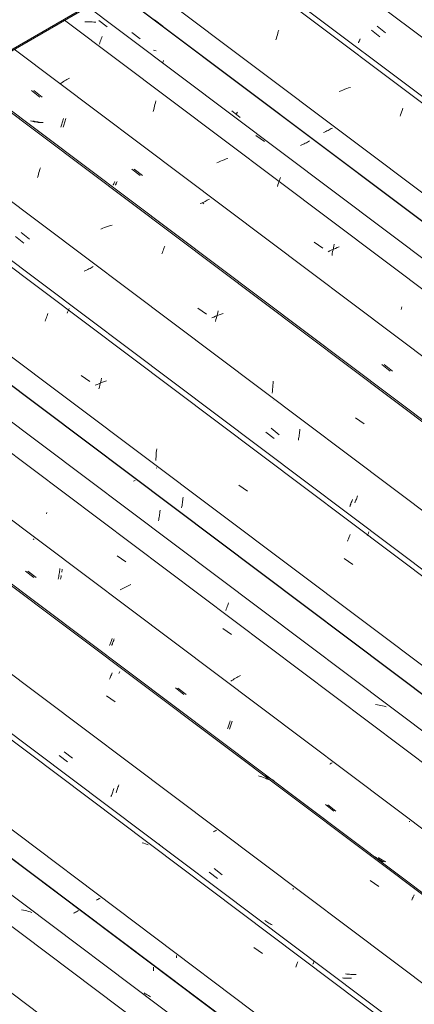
# Model space of a CAD drawing. Header units: metres. Extents: x 6.5 to 21.8, y 0.9 to 11.2.
# Tile 55 of 112: x 13.241 to 13.681, y 4.971 to 6.068. Entities that reach past the tile are written whole.
import ezdxf

# ---------------------------------------------------------------- set-up
doc = ezdxf.new("R2010")
doc.units = ezdxf.units.M
doc.layers.add('A-GLAZ-CWMG', color=7, linetype='Continuous', lineweight=5)
doc.layers.add('A-ROOF-OTLN', color=7, linetype='Continuous', lineweight=5)

# ---------------------------------------------------------------- blocks, each defined once
blk = doc.blocks.new('FP_151-ISO_02')
at = {"layer": 'A-GLAZ-CWMG'}
blk.add_line((14.4715, 4.1283), (12.4983, 5.6093), dxfattribs=at)
blk = doc.blocks.new('FP_152-ISO_02')
at = {"layer": 'A-GLAZ-CWMG', "color": 9, "true_color": 0xc0c0c0}
for p, q in [((13.3025, 5.0735), (13.3014, 5.0729)), ((13.3036, 5.0741), (13.3025, 5.0735)), ((13.3046, 5.0746), (13.3036, 5.0741)), ((13.3057, 5.0752), (13.3046, 5.0746)), ((13.3067, 5.0758), (13.3057, 5.0752)), ((13.3904, 5.0115), (13.3904, 5.0129)), ((13.3904, 5.0101), (13.3904, 5.0115)), ((13.3904, 5.0087), (13.3904, 5.0101))]:
    blk.add_line(p, q, dxfattribs=at)
blk = doc.blocks.new('Rectangular Mullion - Telha Fibrocimento - Ondulada-1868137-ISO_02')
at = {"layer": 'A-GLAZ-CWMG'}
for p, q in [((14.5339, 4.1572), (12.5552, 5.6422)), ((14.5317, 4.1584), (12.5552, 5.6419)), ((14.4196, 4.0929), (12.4422, 5.577))]:
    blk.add_line(p, q, dxfattribs=at)
for name in ['FP_151-ISO_02', 'FP_152-ISO_02']:
    blk.add_blockref(name, (0, 0), dxfattribs=at)
blk = doc.blocks.new('FP_164-ISO_02')
at = {"layer": 'A-GLAZ-CWMG'}
blk.add_line((14.4954, 4.1451), (12.4377, 5.6895), dxfattribs=at)
at = {"layer": 'A-GLAZ-CWMG', "color": 9, "true_color": 0xc0c0c0}
for p, q in [((13.2454, 5.0763), (13.2434, 5.0767)), ((13.2473, 5.0759), (13.2454, 5.0763)), ((13.2492, 5.0755), (13.2473, 5.0759)), ((13.2511, 5.0749), (13.2492, 5.0755)), ((13.2529, 5.0744), (13.2511, 5.0749)), ((13.2547, 5.0737), (13.2529, 5.0744))]:
    blk.add_line(p, q, dxfattribs=at)
blk = doc.blocks.new('FP_165-ISO_02')
at = {"layer": 'A-GLAZ-CWMG', "color": 9, "true_color": 0xc0c0c0}
for p, q in [((13.328, 5.0881), (13.327, 5.0876)), ((13.329, 5.0887), (13.328, 5.0881)), ((13.33, 5.0892), (13.329, 5.0887)), ((13.3309, 5.0897), (13.33, 5.0892)), ((13.416, 5.0246), (13.416, 5.0258)), ((13.416, 5.0234), (13.416, 5.0246)), ((13.3812, 4.9833), (13.3801, 4.9841)), ((13.3824, 4.9826), (13.3812, 4.9833)), ((13.3836, 4.9819), (13.3824, 4.9826)), ((13.3848, 4.9812), (13.3836, 4.9819)), ((13.386, 4.9805), (13.3848, 4.9812)), ((13.3873, 4.9799), (13.386, 4.9805))]:
    blk.add_line(p, q, dxfattribs=at)
blk = doc.blocks.new('FP_166-ISO_02')
at = {"layer": 'A-GLAZ-CWMG'}
blk.add_line((14.626, 4.2195), (12.5683, 5.7639), dxfattribs=at)
at = {"layer": 'A-GLAZ-CWMG', "color": 9, "true_color": 0xc0c0c0}
for p, q in [((13.3798, 5.1508), (13.3779, 5.1513)), ((13.3816, 5.1502), (13.3798, 5.1508)), ((13.3835, 5.1496), (13.3816, 5.1502)), ((13.3844, 5.1492), (13.3835, 5.1496)), ((13.5025, 5.0348), (13.5122, 5.028)), ((13.5491, 5.0129), (13.5496, 5.014)), ((13.5496, 5.014), (13.55, 5.0151)), ((13.55, 5.0151), (13.5504, 5.016)), ((13.5504, 5.016), (13.5508, 5.017)), ((13.5508, 5.017), (13.5512, 5.0179)), ((13.5512, 5.0179), (13.5516, 5.0187))]:
    blk.add_line(p, q, dxfattribs=at)
blk = doc.blocks.new('FP_167-ISO_02')
at = {"layer": 'A-GLAZ-CWMG', "color": 9, "true_color": 0xc0c0c0}
for p, q in [((13.2854, 5.2485), (13.2946, 5.2414)), ((13.3447, 5.2071), (13.345, 5.2082)), ((13.345, 5.2082), (13.3454, 5.2094)), ((13.3454, 5.2094), (13.3458, 5.2105)), ((13.3458, 5.2105), (13.3462, 5.2117)), ((13.3431, 5.2029), (13.3435, 5.2039)), ((13.3435, 5.2039), (13.3439, 5.2049)), ((13.3439, 5.2049), (13.3443, 5.206)), ((13.3443, 5.206), (13.3447, 5.2071)), ((13.4585, 5.1641), (13.4574, 5.1635)), ((13.4596, 5.1647), (13.4585, 5.1641)), ((13.4606, 5.1653), (13.4596, 5.1647)), ((13.4526, 5.1186), (13.4618, 5.1115)), ((13.5464, 5.0994), (13.5464, 5.1009)), ((13.6023, 5.0007), (13.6014, 5.0008)), ((13.6038, 5.0006), (13.6023, 5.0007)), ((13.6053, 5.0005), (13.6038, 5.0006)), ((13.6068, 5.0005), (13.6053, 5.0005)), ((13.6083, 5.0005), (13.6068, 5.0005)), ((13.6098, 5.0005), (13.6083, 5.0005)), ((13.6113, 5.0005), (13.6098, 5.0005))]:
    blk.add_line(p, q, dxfattribs=at)
blk = doc.blocks.new('FP_168-ISO_02')
at = {"layer": 'A-GLAZ-CWMG'}
blk.add_line((14.7554, 4.2941), (12.6978, 5.8385), dxfattribs=at)
at = {"layer": 'A-GLAZ-CWMG', "color": 9, "true_color": 0xc0c0c0}
for p, q in [((13.3435, 5.3385), (13.344, 5.3396)), ((13.344, 5.3396), (13.3444, 5.3406)), ((13.3415, 5.3336), (13.3421, 5.3349)), ((13.3421, 5.3349), (13.3425, 5.3361)), ((13.3425, 5.3361), (13.343, 5.3373)), ((13.343, 5.3373), (13.3435, 5.3385)), ((13.338, 5.315), (13.3477, 5.3083)), ((13.5094, 5.2253), (13.5075, 5.2258)), ((13.5113, 5.2248), (13.5094, 5.2253)), ((13.5131, 5.2241), (13.5113, 5.2248)), ((13.5149, 5.2234), (13.5131, 5.2241)), ((13.5167, 5.2227), (13.5153, 5.2233)), ((13.5184, 5.2219), (13.5167, 5.2227)), ((13.632, 5.1093), (13.6417, 5.1025)), ((13.6786, 5.0875), (13.6791, 5.0886)), ((13.6791, 5.0886), (13.6795, 5.0896)), ((13.6795, 5.0896), (13.6799, 5.0906)), ((13.6799, 5.0906), (13.6803, 5.0915)), ((13.6803, 5.0915), (13.6807, 5.0924)), ((13.6807, 5.0924), (13.6811, 5.0932))]:
    blk.add_line(p, q, dxfattribs=at)
blk = doc.blocks.new('FP_169-ISO_02')
at = {"layer": 'A-GLAZ-CWMG', "color": 9, "true_color": 0xc0c0c0}
for p, q in [((13.2575, 5.4896), (13.2564, 5.489)), ((13.2478, 5.4539), (13.257, 5.4468)), ((13.2848, 5.4477), (13.2851, 5.4492)), ((13.2851, 5.4492), (13.2853, 5.4507)), ((13.2853, 5.4507), (13.2856, 5.4522)), ((13.2856, 5.4522), (13.2858, 5.4536)), ((13.2858, 5.4536), (13.286, 5.4552)), ((13.286, 5.4552), (13.2861, 5.4567)), ((13.2843, 5.4449), (13.2846, 5.4463)), ((13.2846, 5.4463), (13.2848, 5.4477)), ((13.3417, 5.3718), (13.3421, 5.3727)), ((13.3421, 5.3727), (13.3424, 5.3736)), ((13.3424, 5.3736), (13.3428, 5.3746)), ((13.3428, 5.3746), (13.3432, 5.3756)), ((13.3432, 5.3756), (13.3435, 5.3766)), ((13.3435, 5.3766), (13.3439, 5.3776)), ((13.3439, 5.3776), (13.3443, 5.3787)), ((13.3414, 5.371), (13.3417, 5.3718)), ((13.4151, 5.3237), (13.4243, 5.3165)), ((13.4748, 5.2834), (13.4751, 5.2846)), ((13.4751, 5.2846), (13.4755, 5.2858)), ((13.4755, 5.2858), (13.4759, 5.287)), ((13.4729, 5.2781), (13.4733, 5.2791)), ((13.4733, 5.2791), (13.4736, 5.2801)), ((13.4736, 5.2801), (13.474, 5.2812)), ((13.474, 5.2812), (13.4744, 5.2823)), ((13.4744, 5.2823), (13.4748, 5.2834)), ((13.588, 5.2394), (13.5871, 5.2389)), ((13.5888, 5.2398), (13.588, 5.2394)), ((13.5897, 5.2403), (13.5888, 5.2398)), ((13.5824, 5.1938), (13.5916, 5.1866)), ((13.676, 5.1747), (13.676, 5.1755)), ((13.6388, 5.1348), (13.6377, 5.1356)), ((13.64, 5.134), (13.6388, 5.1348)), ((13.6411, 5.1333), (13.64, 5.134)), ((13.6423, 5.1326), (13.6411, 5.1333)), ((13.6435, 5.1319), (13.6423, 5.1326)), ((13.6448, 5.1312), (13.6435, 5.1319)), ((13.646, 5.1306), (13.6448, 5.1312)), ((13.6473, 5.13), (13.646, 5.1306))]:
    blk.add_line(p, q, dxfattribs=at)
blk = doc.blocks.new('FP_170-ISO_02')
at = {"layer": 'A-GLAZ-CWMG'}
blk.add_line((14.868, 4.3572), (12.8948, 5.8382), dxfattribs=at)
at = {"layer": 'A-GLAZ-CWMG', "color": 9, "true_color": 0xc0c0c0}
for p, q in [((13.2712, 5.5175), (13.2716, 5.5189)), ((13.3637, 5.4381), (13.3622, 5.4374)), ((13.3653, 5.4388), (13.3637, 5.4381)), ((13.3549, 5.4336), (13.3535, 5.4328)), ((13.3563, 5.4344), (13.3549, 5.4336)), ((13.3578, 5.4352), (13.3563, 5.4344)), ((13.3592, 5.4359), (13.3578, 5.4352)), ((13.3607, 5.4367), (13.3592, 5.4359)), ((13.3622, 5.4374), (13.3607, 5.4367)), ((13.4779, 5.3321), (13.4766, 5.3313)), ((13.4792, 5.3329), (13.4779, 5.3321)), ((13.4805, 5.3338), (13.4792, 5.3329)), ((13.4819, 5.3346), (13.4805, 5.3338)), ((13.4833, 5.3354), (13.4819, 5.3346)), ((13.4847, 5.3362), (13.4833, 5.3354)), ((13.4861, 5.337), (13.4847, 5.3362)), ((13.4876, 5.3377), (13.4861, 5.337))]:
    blk.add_line(p, q, dxfattribs=at)
blk = doc.blocks.new('FP_171-ISO_02')
at = {"layer": 'A-GLAZ-CWMG', "color": 9, "true_color": 0xc0c0c0}
for p, q in [((13.369, 5.5543), (13.3681, 5.5538)), ((13.3699, 5.5548), (13.369, 5.5543)), ((13.3969, 5.514), (13.3971, 5.5155)), ((13.3971, 5.5155), (13.3973, 5.517)), ((13.3973, 5.517), (13.3975, 5.5185)), ((13.3975, 5.5185), (13.3977, 5.52)), ((13.3977, 5.52), (13.3979, 5.5215)), ((13.3961, 5.5097), (13.3963, 5.5111)), ((13.3963, 5.5111), (13.3966, 5.5126)), ((13.3966, 5.5126), (13.3969, 5.514))]:
    blk.add_line(p, q, dxfattribs=at)
blk = doc.blocks.new('Rectangular Mullion - Telha Fibrocimento - Ondulada-V156-ISO_02')
at = {"layer": 'A-GLAZ-CWMG'}
for p, q in [((14.9282, 4.3873), (12.9514, 5.871)), ((14.9304, 4.3861), (12.9517, 5.8711)), ((14.816, 4.3218), (12.8387, 5.8059)), ((14.6867, 4.247), (12.7093, 5.7312)), ((14.5566, 4.1717), (12.5791, 5.656))]:
    blk.add_line(p, q, dxfattribs=at)
for name in ['FP_168-ISO_02', 'FP_170-ISO_02', 'FP_171-ISO_02', 'FP_166-ISO_02', 'FP_169-ISO_02', 'FP_164-ISO_02', 'FP_167-ISO_02', 'FP_165-ISO_02']:
    blk.add_blockref(name, (0, 0), dxfattribs=at)
blk = doc.blocks.new('FP_179-ISO_02')
at = {"layer": 'A-GLAZ-CWMG'}
blk.add_line((14.6335, 4.221), (12.6599, 5.7023), dxfattribs=at)
at = {"layer": 'A-GLAZ-CWMG', "color": 9, "true_color": 0xc0c0c0}
for p, q in [((13.3975, 5.1493), (13.3961, 5.1503)), ((13.5683, 5.0163), (13.5686, 5.0169)), ((13.5686, 5.0169), (13.5688, 5.0174)), ((13.5688, 5.0174), (13.569, 5.0178)), ((13.569, 5.0178), (13.5692, 5.0183)), ((13.5692, 5.0183), (13.5694, 5.0186)), ((13.5694, 5.0186), (13.5695, 5.019)), ((13.5695, 5.019), (13.5696, 5.0193))]:
    blk.add_line(p, q, dxfattribs=at)
blk = doc.blocks.new('FP_180-ISO_02')
at = {"layer": 'A-GLAZ-CWMG', "color": 9, "true_color": 0xc0c0c0}
for p, q in [((13.291, 5.2527), (13.3002, 5.2456)), ((13.3487, 5.2071), (13.3491, 5.2083)), ((13.3491, 5.2083), (13.3495, 5.2094)), ((13.3495, 5.2094), (13.35, 5.2106)), ((13.35, 5.2106), (13.3504, 5.2118)), ((13.3504, 5.2118), (13.3508, 5.2131)), ((13.3508, 5.2131), (13.3513, 5.2144)), ((13.3513, 5.2144), (13.3517, 5.2157)), ((13.458, 5.1228), (13.4672, 5.1157)), ((13.5158, 5.0641), (13.5147, 5.0649)), ((13.517, 5.0633), (13.5158, 5.0641)), ((13.5181, 5.0626), (13.517, 5.0633)), ((13.5193, 5.0619), (13.5181, 5.0626)), ((13.5206, 5.0612), (13.5193, 5.0619)), ((13.5218, 5.0605), (13.5206, 5.0612)), ((13.523, 5.0599), (13.5218, 5.0605)), ((13.606, 5.0052), (13.6046, 5.0054)), ((13.6075, 5.005), (13.606, 5.0052)), ((13.609, 5.0049), (13.6075, 5.005)), ((13.6105, 5.0047), (13.609, 5.0049)), ((13.612, 5.0047), (13.6105, 5.0047)), ((13.6135, 5.0046), (13.612, 5.0047)), ((13.615, 5.0046), (13.6135, 5.0046)), ((13.6165, 5.0046), (13.615, 5.0046))]:
    blk.add_line(p, q, dxfattribs=at)
blk = doc.blocks.new('FP_181-ISO_02')
at = {"layer": 'A-GLAZ-CWMG'}
blk.add_line((14.7579, 4.2943), (12.7002, 5.8387), dxfattribs=at)
at = {"layer": 'A-GLAZ-CWMG', "color": 9, "true_color": 0xc0c0c0}
for p, q in [((13.3518, 5.3397), (13.3521, 5.3405)), ((13.3521, 5.3405), (13.3525, 5.3413)), ((13.3525, 5.3413), (13.3528, 5.342)), ((13.5166, 5.2249), (13.5149, 5.2257)), ((13.5184, 5.2241), (13.5166, 5.2249)), ((13.5201, 5.2232), (13.5184, 5.2241)), ((13.5217, 5.2223), (13.5201, 5.2232)), ((13.5233, 5.2213), (13.5217, 5.2223)), ((13.5249, 5.2203), (13.5233, 5.2213))]:
    blk.add_line(p, q, dxfattribs=at)
blk = doc.blocks.new('FP_182-ISO_02')
at = {"layer": 'A-GLAZ-CWMG', "color": 9, "true_color": 0xc0c0c0}
for p, q in [((13.2504, 5.4538), (13.2596, 5.4467)), ((13.2874, 5.4476), (13.2877, 5.4491)), ((13.2882, 5.4526), (13.2883, 5.4535)), ((13.2883, 5.4535), (13.2885, 5.455)), ((13.2885, 5.455), (13.2886, 5.4559)), ((13.2868, 5.4448), (13.2871, 5.4462)), ((13.2871, 5.4462), (13.2874, 5.4476)), ((13.3442, 5.3718), (13.3446, 5.3727)), ((13.3446, 5.3727), (13.3449, 5.3736)), ((13.3449, 5.3736), (13.3453, 5.3745)), ((13.3453, 5.3745), (13.3457, 5.3755)), ((13.3457, 5.3755), (13.3461, 5.3765)), ((13.3461, 5.3765), (13.3464, 5.3776)), ((13.3464, 5.3776), (13.3468, 5.3786)), ((13.3439, 5.3709), (13.3442, 5.3718)), ((13.4176, 5.3236), (13.4268, 5.3164)), ((13.4772, 5.2833), (13.4776, 5.2845)), ((13.4776, 5.2845), (13.478, 5.2856)), ((13.478, 5.2856), (13.4784, 5.2868)), ((13.4754, 5.278), (13.4757, 5.279)), ((13.4757, 5.279), (13.4761, 5.28)), ((13.4761, 5.28), (13.4765, 5.2811)), ((13.4765, 5.2811), (13.4769, 5.2822)), ((13.4769, 5.2822), (13.4772, 5.2833)), ((13.5848, 5.1937), (13.594, 5.1865)), ((13.6424, 5.134), (13.6413, 5.1348)), ((13.6436, 5.1333), (13.6424, 5.134)), ((13.6448, 5.1326), (13.6436, 5.1333)), ((13.646, 5.1319), (13.6448, 5.1326)), ((13.6472, 5.1312), (13.646, 5.1319)), ((13.6485, 5.1306), (13.6472, 5.1312)), ((13.6497, 5.13), (13.6485, 5.1306))]:
    blk.add_line(p, q, dxfattribs=at)
blk = doc.blocks.new('FP_183-ISO_02')
at = {"layer": 'A-GLAZ-CWMG'}
blk.add_line((14.8919, 4.374), (12.8342, 5.9184), dxfattribs=at)
at = {"layer": 'A-GLAZ-CWMG', "color": 9, "true_color": 0xc0c0c0}
for p, q in [((13.35, 5.471), (13.3597, 5.4643)), ((13.4727, 5.4145), (13.4733, 5.4158)), ((13.4733, 5.4158), (13.4738, 5.4171)), ((13.4738, 5.4171), (13.4743, 5.4184)), ((13.4712, 5.4101), (13.4717, 5.4116)), ((13.4717, 5.4116), (13.4722, 5.4131)), ((13.4722, 5.4131), (13.4727, 5.4145)), ((13.4677, 5.39), (13.4774, 5.3832)), ((13.6402, 5.3049), (13.6382, 5.3052)), ((13.6422, 5.3046), (13.6402, 5.3049)), ((13.6441, 5.3042), (13.6422, 5.3046)), ((13.646, 5.3038), (13.6441, 5.3042)), ((13.6479, 5.3033), (13.646, 5.3038)), ((13.6498, 5.3027), (13.6479, 5.3033))]:
    blk.add_line(p, q, dxfattribs=at)
blk = doc.blocks.new('FP_184-ISO_02')
at = {"layer": 'A-GLAZ-CWMG', "color": 9, "true_color": 0xc0c0c0}
for p, q in [((13.3943, 5.5687), (13.3936, 5.5683)), ((13.4217, 5.5241), (13.422, 5.5256)), ((13.422, 5.5256), (13.4223, 5.527)), ((13.4223, 5.527), (13.4225, 5.5285)), ((13.4225, 5.5285), (13.4227, 5.53)), ((13.4227, 5.53), (13.423, 5.5315)), ((13.423, 5.5315), (13.4231, 5.533)), ((13.4231, 5.533), (13.4233, 5.5345)), ((13.4233, 5.5345), (13.4235, 5.536))]:
    blk.add_line(p, q, dxfattribs=at)
blk = doc.blocks.new('FP_185-ISO_02')
at = {"layer": 'A-GLAZ-CWMG'}
blk.add_line((15.0225, 4.4484), (12.9648, 5.9928), dxfattribs=at)
at = {"layer": 'A-GLAZ-CWMG', "color": 9, "true_color": 0xc0c0c0}
for p, q in [((13.2702, 5.7336), (13.2707, 5.7351)), ((13.2707, 5.7351), (13.2713, 5.7366)), ((13.2713, 5.7366), (13.2718, 5.738)), ((13.2718, 5.738), (13.2723, 5.7394)), ((13.2723, 5.7394), (13.2728, 5.7407)), ((13.2697, 5.7321), (13.2702, 5.7336)), ((13.3098, 5.6715), (13.3194, 5.6649)), ((13.3321, 5.6666), (13.3326, 5.6685)), ((13.3275, 5.6617), (13.3254, 5.6608)), ((13.3296, 5.6625), (13.3275, 5.6617)), ((13.3316, 5.6634), (13.3296, 5.6625)), ((13.3297, 5.6568), (13.3302, 5.6588)), ((13.3302, 5.6588), (13.3306, 5.6608)), ((13.3306, 5.6608), (13.3311, 5.6628)), ((13.3311, 5.6628), (13.3316, 5.6647)), ((13.3316, 5.6647), (13.3321, 5.6666)), ((13.3337, 5.6642), (13.3316, 5.6634)), ((13.3359, 5.665), (13.3337, 5.6642)), ((13.338, 5.6657), (13.3359, 5.665)), ((13.3932, 5.579), (13.3933, 5.5813)), ((13.3933, 5.5813), (13.3935, 5.5835)), ((13.3935, 5.5835), (13.3936, 5.5857)), ((13.3936, 5.5857), (13.3938, 5.5879)), ((13.3938, 5.5879), (13.3941, 5.5901)), ((13.3931, 5.5768), (13.3932, 5.579)), ((13.4857, 5.5496), (13.4954, 5.5428)), ((13.6088, 5.4921), (13.6093, 5.4933)), ((13.6093, 5.4933), (13.6097, 5.4944)), ((13.6068, 5.487), (13.6073, 5.4883)), ((13.6073, 5.4883), (13.6078, 5.4896)), ((13.6078, 5.4896), (13.6083, 5.4909)), ((13.6083, 5.4909), (13.6088, 5.4921)), ((13.6032, 5.4679), (13.6129, 5.4612))]:
    blk.add_line(p, q, dxfattribs=at)
blk = doc.blocks.new('FP_186-ISO_02')
at = {"layer": 'A-GLAZ-CWMG', "color": 9, "true_color": 0xc0c0c0}
for p, q in [((13.2367, 5.8263), (13.2459, 5.8191)), ((13.3158, 5.789), (13.3145, 5.7884)), ((13.3171, 5.7896), (13.3158, 5.789)), ((13.3184, 5.7903), (13.3171, 5.7896)), ((13.3197, 5.7909), (13.3184, 5.7903)), ((13.3209, 5.7915), (13.3197, 5.7909)), ((13.3221, 5.7922), (13.3209, 5.7915)), ((13.3233, 5.7928), (13.3221, 5.7922)), ((13.3145, 5.7884), (13.3132, 5.7878)), ((13.5241, 5.6441), (13.5239, 5.644)), ((13.5157, 5.6086), (13.5249, 5.6014)), ((13.5523, 5.6013), (13.5526, 5.6027)), ((13.5526, 5.6027), (13.5528, 5.6042)), ((13.5528, 5.6042), (13.5531, 5.6057)), ((13.5531, 5.6057), (13.5533, 5.6072)), ((13.5533, 5.6072), (13.5535, 5.6087)), ((13.5535, 5.6087), (13.5536, 5.6102)), ((13.5536, 5.6102), (13.5538, 5.6117)), ((13.5521, 5.5998), (13.5523, 5.6013)), ((13.6093, 5.5254), (13.6097, 5.5263)), ((13.6097, 5.5263), (13.61, 5.5272)), ((13.61, 5.5272), (13.6104, 5.5282)), ((13.6104, 5.5282), (13.6107, 5.5291)), ((13.6107, 5.5291), (13.6111, 5.5302)), ((13.6111, 5.5302), (13.6115, 5.5312)), ((13.6115, 5.5312), (13.6119, 5.5323)), ((13.6119, 5.5323), (13.6123, 5.5334))]:
    blk.add_line(p, q, dxfattribs=at)
blk = doc.blocks.new('FP_187-ISO_02')
at = {"layer": 'A-GLAZ-CWMG'}
blk.add_line((15.1519, 4.523), (13.0942, 6.0674), dxfattribs=at)
at = {"layer": 'A-GLAZ-CWMG', "color": 9, "true_color": 0xc0c0c0}
for p, q in [((13.2628, 5.8977), (13.2633, 5.8994)), ((13.2633, 5.8994), (13.2639, 5.9012)), ((13.2639, 5.9012), (13.2644, 5.9029)), ((13.2613, 5.8921), (13.2618, 5.894)), ((13.2618, 5.894), (13.2623, 5.8959)), ((13.2623, 5.8959), (13.2628, 5.8977)), ((13.3339, 5.8356), (13.3318, 5.8347)), ((13.336, 5.8363), (13.3339, 5.8356)), ((13.3381, 5.8371), (13.336, 5.8363)), ((13.3402, 5.8378), (13.3381, 5.8371)), ((13.3424, 5.8385), (13.3402, 5.8378)), ((13.3445, 5.8391), (13.3424, 5.8385)), ((13.4009, 5.81), (13.4015, 5.8115)), ((13.4015, 5.8115), (13.402, 5.8129)), ((13.402, 5.8129), (13.4025, 5.8142)), ((13.4025, 5.8142), (13.403, 5.8155)), ((13.3998, 5.807), (13.4004, 5.8086)), ((13.4004, 5.8086), (13.4009, 5.81)), ((13.4398, 5.7466), (13.4495, 5.7399)), ((13.4576, 5.7367), (13.4555, 5.7358)), ((13.4596, 5.7376), (13.4576, 5.7367)), ((13.4617, 5.7384), (13.4596, 5.7376)), ((13.4598, 5.7318), (13.4602, 5.7339)), ((13.4602, 5.7339), (13.4607, 5.7359)), ((13.4607, 5.7359), (13.4612, 5.7378)), ((13.4612, 5.7378), (13.4617, 5.7398)), ((13.4617, 5.7398), (13.4622, 5.7417)), ((13.4638, 5.7392), (13.4617, 5.7384)), ((13.4622, 5.7417), (13.4627, 5.7435)), ((13.4659, 5.74), (13.4638, 5.7392)), ((13.4681, 5.7407), (13.4659, 5.74)), ((13.5233, 5.6563), (13.5234, 5.6585)), ((13.5234, 5.6585), (13.5236, 5.6608)), ((13.5236, 5.6608), (13.5238, 5.663)), ((13.5238, 5.663), (13.524, 5.6652)), ((13.523, 5.6518), (13.5231, 5.6541)), ((13.5231, 5.6541), (13.5233, 5.6563)), ((13.6157, 5.6245), (13.6254, 5.6177))]:
    blk.add_line(p, q, dxfattribs=at)
blk = doc.blocks.new('FP_188-ISO_02')
at = {"layer": 'A-GLAZ-CWMG', "color": 9, "true_color": 0xc0c0c0}
for p, q in [((13.2546, 5.9888), (13.2638, 5.9816)), ((13.2547, 5.9548), (13.2534, 5.9552)), ((13.2562, 5.9545), (13.2547, 5.9548)), ((13.2576, 5.9542), (13.2562, 5.9545)), ((13.259, 5.9539), (13.2576, 5.9542)), ((13.2604, 5.9537), (13.259, 5.9539)), ((13.2619, 5.9535), (13.2604, 5.9537)), ((13.2634, 5.9534), (13.2619, 5.9535)), ((13.2648, 5.9533), (13.2634, 5.9534)), ((13.2886, 5.9528), (13.289, 5.954)), ((13.289, 5.954), (13.2893, 5.9552)), ((13.2893, 5.9552), (13.2897, 5.9565)), ((13.2897, 5.9565), (13.29, 5.9578)), ((13.2871, 5.9482), (13.2875, 5.9493)), ((13.2875, 5.9493), (13.2878, 5.9504)), ((13.2878, 5.9504), (13.2882, 5.9516)), ((13.2882, 5.9516), (13.2886, 5.9528)), ((13.3663, 5.9015), (13.3755, 5.8943)), ((13.347, 5.8868), (13.3472, 5.8875)), ((13.3455, 5.8835), (13.3456, 5.8839)), ((13.3456, 5.8839), (13.3458, 5.8843)), ((13.3458, 5.8843), (13.346, 5.8847)), ((13.346, 5.8847), (13.3462, 5.8852)), ((13.3462, 5.8852), (13.3465, 5.8857)), ((13.3465, 5.8857), (13.3467, 5.8862)), ((13.3467, 5.8862), (13.347, 5.8868)), ((13.448, 5.8655), (13.4467, 5.8648)), ((13.4492, 5.8661), (13.448, 5.8655)), ((13.4505, 5.8667), (13.4492, 5.8661)), ((13.4517, 5.8674), (13.4505, 5.8667)), ((13.4529, 5.868), (13.4517, 5.8674)), ((13.4441, 5.8636), (13.4427, 5.863)), ((13.4454, 5.8642), (13.4441, 5.8636)), ((13.4467, 5.8648), (13.4454, 5.8642)), ((13.6453, 5.6837), (13.6545, 5.6766))]:
    blk.add_line(p, q, dxfattribs=at)
blk = doc.blocks.new('FP_189-ISO_02')
at = {"layer": 'A-GLAZ-CWMG'}
blk.add_line((15.2645, 4.5861), (13.2912, 6.0672), dxfattribs=at)
at = {"layer": 'A-GLAZ-CWMG', "color": 9, "true_color": 0xc0c0c0}
for p, q in [((13.2875, 5.9971), (13.2862, 5.9963)), ((13.2887, 5.998), (13.2875, 5.9971)), ((13.29, 5.9988), (13.2887, 5.998)), ((13.2913, 5.9996), (13.29, 5.9988)), ((13.2926, 6.0004), (13.2913, 5.9996)), ((13.294, 6.0012), (13.2926, 6.0004)), ((13.2953, 6.002), (13.294, 6.0012)), ((13.2967, 6.0028), (13.2953, 6.002)), ((13.6666, 5.7452), (13.667, 5.7467)), ((13.667, 5.7467), (13.6674, 5.7481))]:
    blk.add_line(p, q, dxfattribs=at)
blk = doc.blocks.new('FP_190-ISO_02')
at = {"layer": 'A-GLAZ-CWMG', "color": 9, "true_color": 0xc0c0c0}
for p, q in [((13.3663, 6.0535), (13.3755, 6.0463)), ((13.401, 6.02), (13.4014, 6.0212)), ((13.4014, 6.0212), (13.4017, 6.0225)), ((13.478, 5.9662), (13.4872, 5.959)), ((13.5622, 5.9315), (13.561, 5.9308)), ((13.5634, 5.9321), (13.5622, 5.9315)), ((13.5646, 5.9328), (13.5634, 5.9321)), ((13.5558, 5.9283), (13.5544, 5.9277)), ((13.5571, 5.929), (13.5558, 5.9283)), ((13.5584, 5.9296), (13.5571, 5.929)), ((13.5597, 5.9302), (13.5584, 5.9296)), ((13.561, 5.9308), (13.5597, 5.9302))]:
    blk.add_line(p, q, dxfattribs=at)
blk = doc.blocks.new('Rectangular Mullion - Telha Fibrocimento - Ondulada-V175-ISO_02')
at = {"layer": 'A-GLAZ-CWMG'}
for p, q in [((15.3246, 4.6162), (13.3479, 6.0999)), ((15.3268, 4.615), (13.3482, 6.1)), ((15.2125, 4.5507), (13.2352, 6.0348)), ((15.0832, 4.4759), (13.1058, 5.9601)), ((14.9531, 4.4007), (12.9756, 5.8849))]:
    blk.add_line(p, q, dxfattribs=at)
for name in ['FP_187-ISO_02', 'FP_189-ISO_02', 'FP_190-ISO_02', 'FP_185-ISO_02', 'FP_188-ISO_02', 'FP_183-ISO_02', 'FP_186-ISO_02', 'FP_181-ISO_02', 'FP_184-ISO_02', 'FP_182-ISO_02', 'FP_179-ISO_02', 'FP_180-ISO_02']:
    blk.add_blockref(name, (0, 0), dxfattribs=at)
blk = doc.blocks.new('FP_198-ISO_02')
at = {"layer": 'A-GLAZ-CWMG'}
blk.add_line((15.03, 4.45), (13.0564, 5.9313), dxfattribs=at)
at = {"layer": 'A-GLAZ-CWMG', "color": 9, "true_color": 0xc0c0c0}
for p, q in [((13.2957, 5.7443), (13.2961, 5.745)), ((13.2961, 5.745), (13.2964, 5.7457)), ((13.2964, 5.7457), (13.2966, 5.7463)), ((13.2943, 5.7411), (13.2947, 5.742)), ((13.2947, 5.742), (13.295, 5.7428)), ((13.295, 5.7428), (13.2954, 5.7436)), ((13.2954, 5.7436), (13.2957, 5.7443)), ((13.6288, 5.4933), (13.6292, 5.494)), ((13.6292, 5.494), (13.6295, 5.4947)), ((13.6295, 5.4947), (13.6298, 5.4954)), ((13.6298, 5.4954), (13.6301, 5.496)), ((13.6301, 5.496), (13.6304, 5.4966)), ((13.6304, 5.4966), (13.6306, 5.4971)), ((13.6306, 5.4971), (13.6308, 5.4976))]:
    blk.add_line(p, q, dxfattribs=at)
blk = doc.blocks.new('FP_199-ISO_02')
at = {"layer": 'A-GLAZ-CWMG', "color": 9, "true_color": 0xc0c0c0}
for p, q in [((13.2429, 5.8308), (13.2521, 5.8236)), ((13.5216, 5.6129), (13.5308, 5.6057)), ((13.6171, 5.5352), (13.6175, 5.5364)), ((13.6175, 5.5364), (13.618, 5.5376)), ((13.615, 5.5298), (13.6154, 5.5308)), ((13.6154, 5.5308), (13.6158, 5.5319)), ((13.6158, 5.5319), (13.6162, 5.5329)), ((13.6162, 5.5329), (13.6167, 5.534)), ((13.6167, 5.534), (13.6171, 5.5352))]:
    blk.add_line(p, q, dxfattribs=at)
blk = doc.blocks.new('FP_200-ISO_02')
at = {"layer": 'A-GLAZ-CWMG'}
blk.add_line((15.1544, 4.5233), (13.0967, 6.0677), dxfattribs=at)
blk = doc.blocks.new('FP_201-ISO_02')
at = {"layer": 'A-GLAZ-CWMG', "color": 9, "true_color": 0xc0c0c0}
for p, q in [((13.2572, 5.9888), (13.2664, 5.9815)), ((13.2573, 5.9548), (13.2559, 5.9551)), ((13.2587, 5.9545), (13.2573, 5.9548)), ((13.2602, 5.9542), (13.2587, 5.9545)), ((13.2616, 5.9539), (13.2602, 5.9542)), ((13.263, 5.9537), (13.2616, 5.9539)), ((13.2645, 5.9535), (13.263, 5.9537)), ((13.266, 5.9534), (13.2645, 5.9535)), ((13.2674, 5.9533), (13.266, 5.9534)), ((13.2912, 5.9528), (13.2916, 5.954)), ((13.2916, 5.954), (13.2919, 5.9552)), ((13.2919, 5.9552), (13.2923, 5.9565)), ((13.2923, 5.9565), (13.2926, 5.9578)), ((13.2897, 5.9482), (13.2901, 5.9493)), ((13.2901, 5.9493), (13.2904, 5.9504)), ((13.2904, 5.9504), (13.2908, 5.9516)), ((13.2908, 5.9516), (13.2912, 5.9528)), ((13.3688, 5.9014), (13.3781, 5.8942)), ((13.3495, 5.8868), (13.3498, 5.8875)), ((13.3481, 5.8835), (13.3482, 5.8838)), ((13.3482, 5.8838), (13.3484, 5.8843)), ((13.3484, 5.8843), (13.3486, 5.8847)), ((13.3486, 5.8847), (13.3488, 5.8852)), ((13.3488, 5.8852), (13.349, 5.8857)), ((13.349, 5.8857), (13.3493, 5.8862)), ((13.3493, 5.8862), (13.3495, 5.8868)), ((13.4467, 5.8635), (13.4454, 5.8629)), ((13.6479, 5.6837), (13.6571, 5.6765))]:
    blk.add_line(p, q, dxfattribs=at)
blk = doc.blocks.new('FP_202-ISO_02')
at = {"layer": 'A-GLAZ-CWMG'}
blk.add_line((15.2884, 4.6029), (13.2307, 6.1473), dxfattribs=at)
at = {"layer": 'A-GLAZ-CWMG', "color": 9, "true_color": 0xc0c0c0}
for p, q in [((13.3159, 6.0655), (13.3138, 6.0654)), ((13.318, 6.0655), (13.3159, 6.0655)), ((13.32, 6.0655), (13.318, 6.0655)), ((13.3221, 6.0654), (13.32, 6.0655)), ((13.3241, 6.0652), (13.3221, 6.0654)), ((13.3262, 6.065), (13.3241, 6.0652)), ((13.3294, 6.0668), (13.339, 6.0598)), ((13.3301, 6.0406), (13.3307, 6.0421)), ((13.3307, 6.0421), (13.3312, 6.0436)), ((13.3312, 6.0436), (13.3317, 6.045)), ((13.3317, 6.045), (13.3322, 6.0464)), ((13.3322, 6.0464), (13.3328, 6.0478)), ((13.3328, 6.0478), (13.3333, 6.0491)), ((13.3921, 5.9735), (13.3926, 5.9754)), ((13.3926, 5.9754), (13.3931, 5.9773)), ((13.3903, 5.9657), (13.3907, 5.9677)), ((13.3907, 5.9677), (13.3912, 5.9697)), ((13.3912, 5.9697), (13.3916, 5.9716)), ((13.3916, 5.9716), (13.3921, 5.9735)), ((13.5048, 5.939), (13.5144, 5.932)), ((13.4631, 5.9092), (13.4611, 5.9083)), ((13.4651, 5.9101), (13.4631, 5.9092)), ((13.4672, 5.911), (13.4651, 5.9101)), ((13.4693, 5.9118), (13.4672, 5.911)), ((13.4714, 5.9127), (13.4693, 5.9118)), ((13.4735, 5.9134), (13.4714, 5.9127)), ((13.5299, 5.8856), (13.5304, 5.8872)), ((13.5304, 5.8872), (13.531, 5.8888)), ((13.531, 5.8888), (13.5315, 5.8904)), ((13.5315, 5.8904), (13.532, 5.8919)), ((13.5288, 5.8822), (13.5293, 5.8839)), ((13.5293, 5.8839), (13.5299, 5.8856)), ((13.5696, 5.8202), (13.5792, 5.8135)), ((13.5892, 5.8114), (13.5872, 5.8104)), ((13.5912, 5.8123), (13.5892, 5.8114)), ((13.5903, 5.8096), (13.5907, 5.8117)), ((13.5907, 5.8117), (13.5911, 5.8137)), ((13.5911, 5.8137), (13.5916, 5.8157)), ((13.5933, 5.8132), (13.5912, 5.8123)), ((13.5916, 5.8157), (13.592, 5.8177)), ((13.5954, 5.8141), (13.5933, 5.8132)), ((13.5974, 5.815), (13.5954, 5.8141)), ((13.5872, 5.8104), (13.5852, 5.8094)), ((13.5896, 5.8054), (13.5899, 5.8075)), ((13.5899, 5.8075), (13.5903, 5.8096))]:
    blk.add_line(p, q, dxfattribs=at)
blk = doc.blocks.new('FP_203-ISO_02')
at = {"layer": 'A-GLAZ-CWMG', "color": 9, "true_color": 0xc0c0c0}
for p, q in [((13.3918, 6.0677), (13.401, 6.0605)), ((13.392, 6.0335), (13.3906, 6.0339)), ((13.3934, 6.0332), (13.392, 6.0335)), ((13.4835, 5.9639), (13.4837, 5.9644)), ((13.4837, 5.9644), (13.484, 5.965)), ((13.4828, 5.9622), (13.4829, 5.9625)), ((13.4829, 5.9625), (13.4831, 5.963)), ((13.4831, 5.963), (13.4833, 5.9634)), ((13.4833, 5.9634), (13.4835, 5.9639)), ((13.5813, 5.9427), (13.5799, 5.9421)), ((13.5826, 5.9433), (13.5813, 5.9427)), ((13.5839, 5.9439), (13.5826, 5.9433)), ((13.5852, 5.9445), (13.5839, 5.9439)), ((13.5864, 5.9452), (13.5852, 5.9445)), ((13.5876, 5.9458), (13.5864, 5.9452)), ((13.5888, 5.9465), (13.5876, 5.9458)), ((13.59, 5.9471), (13.5888, 5.9465))]:
    blk.add_line(p, q, dxfattribs=at)
blk = doc.blocks.new('FP_204-ISO_02')
at = {"layer": 'A-GLAZ-CWMG'}
blk.add_line((15.4189, 4.6773), (13.3613, 6.2217), dxfattribs=at)
at = {"layer": 'A-GLAZ-CWMG', "color": 9, "true_color": 0xc0c0c0}
for p, q in [((13.5286, 6.051), (13.5291, 6.0528)), ((13.5291, 6.0528), (13.5296, 6.0545)), ((13.5296, 6.0545), (13.5302, 6.0563)), ((13.527, 6.0454), (13.5275, 6.0473)), ((13.5275, 6.0473), (13.528, 6.0491)), ((13.528, 6.0491), (13.5286, 6.051)), ((13.5996, 5.9887), (13.5975, 5.9879)), ((13.6017, 5.9895), (13.5996, 5.9887)), ((13.6038, 5.9903), (13.6017, 5.9895)), ((13.606, 5.9911), (13.6038, 5.9903)), ((13.6081, 5.9918), (13.606, 5.9911)), ((13.6102, 5.9924), (13.6081, 5.9918)), ((13.6666, 5.9636), (13.6671, 5.965)), ((13.6671, 5.965), (13.6677, 5.9665)), ((13.6677, 5.9665), (13.6682, 5.9679)), ((13.6682, 5.9679), (13.6687, 5.9692)), ((13.6655, 5.9605), (13.6661, 5.962)), ((13.6661, 5.962), (13.6666, 5.9636))]:
    blk.add_line(p, q, dxfattribs=at)
blk = doc.blocks.new('FP_205-ISO_02')
at = {"layer": 'A-GLAZ-CWMG', "color": 9, "true_color": 0xc0c0c0}
blk.add_line((13.6337, 6.056), (13.643, 6.0488), dxfattribs=at)
blk = doc.blocks.new('Rectangular Mullion - Telha Fibrocimento - Ondulada-V194-ISO_02')
at = {"layer": 'A-GLAZ-CWMG'}
for p, q in [((15.4796, 4.7048), (13.5023, 6.189)), ((15.3496, 4.6296), (13.3721, 6.1138))]:
    blk.add_line(p, q, dxfattribs=at)
for name in ['FP_204-ISO_02', 'FP_202-ISO_02', 'FP_205-ISO_02', 'FP_200-ISO_02', 'FP_203-ISO_02', 'FP_201-ISO_02', 'FP_198-ISO_02', 'FP_199-ISO_02']:
    blk.add_blockref(name, (0, 0), dxfattribs=at)
blk = doc.blocks.new('FP_217-ISO_02')
at = {"layer": 'A-GLAZ-CWMG'}
blk.add_line((15.4265, 4.6789), (13.4529, 6.1602), dxfattribs=at)
blk = doc.blocks.new('FP_218-ISO_02')
at = {"layer": 'A-GLAZ-CWMG', "color": 9, "true_color": 0xc0c0c0}
for p, q in [((13.64, 6.0604), (13.6492, 6.0532)), ((13.619, 6.0421), (13.6192, 6.0426)), ((13.6192, 6.0426), (13.6194, 6.0431)), ((13.6194, 6.0431), (13.6197, 6.0436)), ((13.6197, 6.0436), (13.6199, 6.0442)), ((13.6199, 6.0442), (13.6202, 6.0449)), ((13.6202, 6.0449), (13.6205, 6.0455)), ((13.6205, 6.0455), (13.6209, 6.0463))]:
    blk.add_line(p, q, dxfattribs=at)
blk = doc.blocks.new('Rectangular Mullion - Telha Fibrocimento - Ondulada-V213-ISO_02')
at = {"layer": 'A-GLAZ-CWMG'}
for name in ['FP_217-ISO_02', 'FP_218-ISO_02']:
    blk.add_blockref(name, (0, 0), dxfattribs=at)

msp = doc.modelspace()

# ---------------------------------------------------------------- linework, layer by layer
at = {"layer": 'A-ROOF-OTLN'}
for p, q in [((12.0533, 5.3538), (13.8361, 6.3831)), ((12.0545, 5.3531), (13.8359, 6.3816))]:
    msp.add_line(p, q, dxfattribs=at)

# ---------------------------------------------------------------- block references
at = {"layer": 'A-GLAZ-CWMG'}
for name in ['Rectangular Mullion - Telha Fibrocimento - Ondulada-V213-ISO_02', 'Rectangular Mullion - Telha Fibrocimento - Ondulada-V194-ISO_02', 'Rectangular Mullion - Telha Fibrocimento - Ondulada-V175-ISO_02', 'Rectangular Mullion - Telha Fibrocimento - Ondulada-V156-ISO_02', 'Rectangular Mullion - Telha Fibrocimento - Ondulada-1868137-ISO_02']:
    msp.add_blockref(name, (0, 0), dxfattribs=at)

doc.saveas('drawing.dxf')
